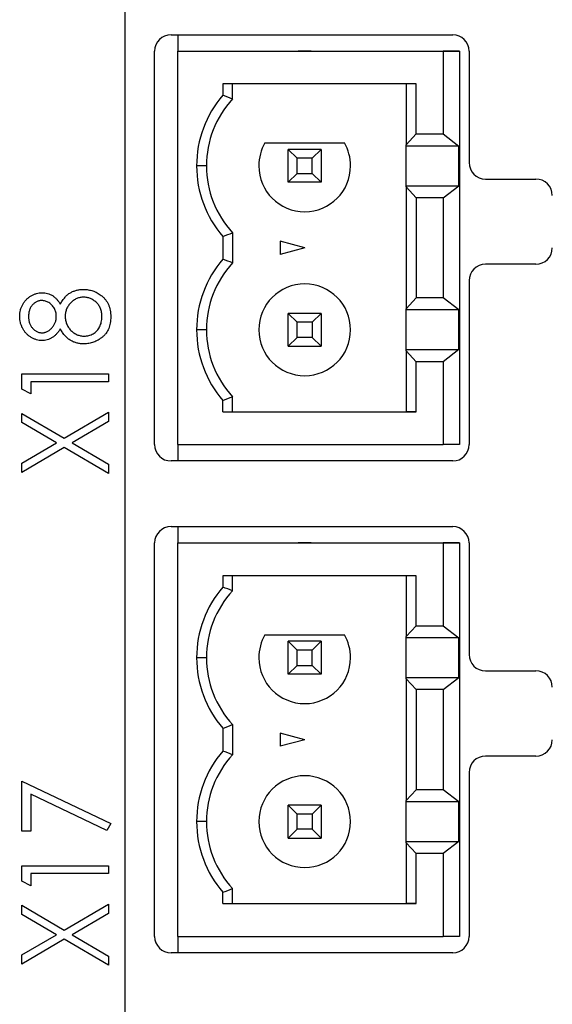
# Paper-space layout 'Sheet 2' of a CAD drawing. Header units: millimetres. Extents: x 0 to 420, y 0 to 297.
# Tile 44 of 48: x 342 to 358, y 147 to 177. Entities that reach past the tile are written whole.
import ezdxf

# ---------------------------------------------------------------- set-up
doc = ezdxf.new("R2010")
doc.units = ezdxf.units.MM

psp = doc.layouts.new('Sheet 2')

# ---------------------------------------------------------------- linework, layer by layer
at = {"color": 7, "linetype": 'Continuous', "lineweight": 25}
for p, q in [((344.825, 191.332), (344.825, 134.332)), ((346.231, 176.832), (354.831, 176.832)), ((346.442, 176.832), (346.442, 176.333)), ((345.731, 164.332), (345.731, 176.332)), ((346.442, 176.333), (354.542, 176.333)), ((346.442, 164.333), (346.442, 176.333)), ((346.442, 176.333), (354.112, 176.333)), ((350.111, 176.333), (350.513, 176.333)), ((350.312, 176.333), (350.111, 176.333)), ((350.513, 176.333), (350.312, 176.333)), ((354.112, 176.333), (355.042, 176.333)), ((354.542, 176.333), (354.542, 173.808)), ((355.042, 176.333), (354.542, 176.333)), ((355.042, 176.333), (355.042, 164.333)), ((355.331, 176.332), (355.331, 172.932)), ((353.717, 175.333), (347.812, 175.333)), ((347.812, 175.333), (347.812, 174.987)), ((348.112, 174.872), (348.112, 175.333)), ((353.406, 175.333), (353.406, 173.477)), ((353.717, 173.808), (353.717, 175.333)), ((353.406, 173.477), (353.717, 173.808)), ((353.717, 173.808), (354.542, 173.808)), ((354.542, 173.808), (355.015, 173.438)), ((349.1, 173.533), (351.525, 173.533)), ((350.08, 173.065), (349.812, 173.333)), ((349.812, 172.333), (349.812, 173.333)), ((350.812, 173.333), (349.812, 173.333)), ((350.544, 173.065), (350.812, 173.333)), ((350.812, 173.333), (350.812, 172.333)), ((353.406, 173.438), (353.406, 173.477)), ((355.015, 173.438), (353.406, 173.438)), ((353.406, 172.228), (353.406, 173.438)), ((355.015, 172.228), (355.015, 173.438)), ((350.08, 172.6), (350.08, 173.065)), ((350.544, 173.065), (350.08, 173.065)), ((350.544, 172.6), (350.544, 173.065)), ((347.312, 172.833), (347.012, 172.833)), ((349.812, 172.333), (350.08, 172.6)), ((350.08, 172.6), (350.544, 172.6)), ((350.812, 172.333), (350.544, 172.6)), ((355.831, 172.432), (357.372, 172.432)), ((350.812, 172.333), (349.812, 172.333)), ((353.406, 172.189), (353.406, 172.228)), ((353.406, 172.228), (355.015, 172.228)), ((353.717, 171.858), (353.406, 172.189)), ((353.406, 172.189), (353.406, 168.477)), ((354.542, 171.858), (355.015, 172.228)), ((353.717, 171.858), (353.717, 168.808)), ((354.542, 171.858), (353.717, 171.858)), ((354.542, 171.858), (354.542, 168.808)), ((347.812, 170.678), (347.812, 169.987)), ((348.112, 170.793), (348.112, 169.872)), ((350.312, 170.333), (349.562, 170.534)), ((349.562, 170.534), (349.562, 170.132)), ((350.312, 170.333), (349.562, 170.132)), ((357.372, 169.832), (355.831, 169.832)), ((355.331, 169.332), (355.331, 164.332)), ((353.406, 168.477), (353.717, 168.808)), ((354.542, 168.808), (353.717, 168.808)), ((355.015, 168.438), (354.542, 168.808)), ((353.406, 168.438), (353.406, 168.477)), ((349.812, 167.333), (349.812, 168.333)), ((349.812, 168.333), (350.08, 168.065)), ((350.812, 168.333), (349.812, 168.333)), ((350.544, 168.065), (350.812, 168.333)), ((350.812, 168.333), (350.812, 167.333)), ((355.015, 168.438), (353.406, 168.438)), ((353.406, 167.228), (353.406, 168.438)), ((355.015, 167.228), (355.015, 168.438)), ((350.08, 167.6), (350.08, 168.065)), ((350.544, 168.065), (350.08, 168.065)), ((350.544, 168.065), (350.544, 167.6)), ((347.312, 167.833), (347.012, 167.833)), ((350.08, 167.6), (349.812, 167.333)), ((350.544, 167.6), (350.08, 167.6)), ((350.544, 167.6), (350.812, 167.333)), ((349.812, 167.333), (350.812, 167.333)), ((353.406, 167.189), (353.406, 167.228)), ((353.406, 167.228), (355.015, 167.228)), ((353.717, 166.858), (353.406, 167.189)), ((353.406, 167.189), (353.406, 165.333)), ((355.015, 167.228), (354.542, 166.858)), ((353.717, 165.333), (353.717, 166.858)), ((354.542, 166.858), (353.717, 166.858)), ((354.542, 166.858), (354.542, 164.333)), ((341.679, 166.019), (341.679, 166.487)), ((341.679, 166.487), (344.325, 166.487)), ((344.325, 166.487), (344.325, 166.25)), ((344.325, 166.25), (341.95, 166.25)), ((341.95, 166.25), (341.95, 165.877)), ((341.95, 165.877), (341.679, 166.019)), ((348.112, 165.333), (348.112, 165.793)), ((347.812, 165.333), (347.812, 165.678)), ((341.679, 165.003), (341.679, 165.283)), ((341.679, 165.283), (342.973, 164.524)), ((342.973, 164.524), (344.325, 165.317)), ((344.325, 165.317), (344.325, 165.036)), ((347.812, 165.333), (353.717, 165.333)), ((347.812, 165.333), (348.112, 165.333)), ((348.112, 165.333), (353.406, 165.333)), ((353.717, 165.333), (353.406, 165.333)), ((342.733, 164.384), (341.679, 165.003)), ((344.325, 165.036), (343.212, 164.384)), ((341.679, 163.766), (342.733, 164.384)), ((343.212, 164.384), (344.325, 163.732)), ((346.442, 164.333), (346.442, 163.832)), ((346.442, 164.333), (354.542, 164.333)), ((355.042, 164.333), (354.542, 164.333)), ((342.973, 164.244), (341.679, 163.485)), ((344.325, 163.451), (342.973, 164.244)), ((341.679, 163.485), (341.679, 163.766)), ((344.325, 163.732), (344.325, 163.451)), ((354.831, 163.832), (346.231, 163.832)), ((346.231, 161.832), (354.831, 161.832)), ((346.442, 161.832), (346.442, 161.333)), ((345.731, 149.332), (345.731, 161.332)), ((346.442, 161.333), (354.542, 161.333)), ((346.442, 149.333), (346.442, 161.333)), ((346.442, 161.333), (354.112, 161.333)), ((350.111, 161.333), (350.513, 161.333)), ((350.312, 161.333), (350.111, 161.333)), ((350.513, 161.333), (350.312, 161.333)), ((354.112, 161.333), (355.042, 161.333)), ((354.542, 161.333), (354.542, 158.808)), ((355.042, 161.333), (354.542, 161.333)), ((355.042, 161.333), (355.042, 149.333)), ((355.331, 161.332), (355.331, 157.932)), ((353.717, 160.333), (347.812, 160.333)), ((347.812, 160.333), (347.812, 159.987)), ((348.112, 159.872), (348.112, 160.333)), ((353.406, 160.333), (353.406, 158.477)), ((353.717, 158.808), (353.717, 160.333)), ((353.406, 158.477), (353.717, 158.808)), ((353.717, 158.808), (354.542, 158.808)), ((354.542, 158.808), (355.015, 158.438)), ((349.1, 158.533), (351.525, 158.533)), ((350.08, 158.065), (349.812, 158.333)), ((350.812, 158.333), (349.812, 158.333)), ((349.812, 157.333), (349.812, 158.333)), ((350.544, 158.065), (350.812, 158.333)), ((350.812, 158.333), (350.812, 157.333)), ((353.406, 158.438), (353.406, 158.477)), ((355.015, 158.438), (353.406, 158.438)), ((353.406, 157.228), (353.406, 158.438)), ((355.015, 157.228), (355.015, 158.438)), ((350.08, 157.6), (350.08, 158.065)), ((350.544, 158.065), (350.08, 158.065)), ((350.544, 157.6), (350.544, 158.065)), ((347.312, 157.833), (347.012, 157.833)), ((349.812, 157.333), (350.08, 157.6)), ((350.08, 157.6), (350.544, 157.6)), ((350.812, 157.333), (350.544, 157.6)), ((355.831, 157.432), (357.372, 157.432)), ((350.812, 157.333), (349.812, 157.333)), ((353.406, 157.189), (353.406, 157.228)), ((353.406, 157.228), (355.015, 157.228)), ((353.406, 157.189), (353.406, 153.477)), ((353.717, 156.858), (353.406, 157.189)), ((354.542, 156.858), (355.015, 157.228)), ((353.717, 156.858), (353.717, 153.808)), ((354.542, 156.858), (353.717, 156.858)), ((354.542, 156.858), (354.542, 153.808)), ((347.812, 155.678), (347.812, 154.987)), ((348.112, 155.793), (348.112, 154.872)), ((350.312, 155.333), (349.562, 155.534)), ((349.562, 155.534), (349.562, 155.132)), ((350.312, 155.333), (349.562, 155.132)), ((357.372, 154.832), (355.831, 154.832)), ((341.679, 152.539), (341.679, 154.065)), ((341.679, 154.065), (344.392, 152.776)), ((355.331, 154.332), (355.331, 149.332)), ((353.406, 153.477), (353.717, 153.808)), ((354.542, 153.808), (353.717, 153.808)), ((355.015, 153.438), (354.542, 153.808)), ((344.276, 152.565), (341.95, 153.67)), ((341.95, 153.67), (341.95, 152.539)), ((353.406, 153.438), (353.406, 153.477)), ((349.812, 152.333), (349.812, 153.333)), ((349.812, 153.333), (350.08, 153.065)), ((350.812, 153.333), (349.812, 153.333)), ((350.544, 153.065), (350.812, 153.333)), ((350.812, 153.333), (350.812, 152.333)), ((355.015, 153.438), (353.406, 153.438)), ((353.406, 152.228), (353.406, 153.438)), ((355.015, 152.228), (355.015, 153.438)), ((350.08, 152.6), (350.08, 153.065)), ((350.544, 153.065), (350.08, 153.065)), ((350.544, 153.065), (350.544, 152.6)), ((344.392, 152.776), (344.276, 152.565)), ((347.312, 152.833), (347.012, 152.833)), ((350.08, 152.6), (349.812, 152.333)), ((350.544, 152.6), (350.08, 152.6)), ((350.544, 152.6), (350.812, 152.333)), ((341.95, 152.539), (341.679, 152.539)), ((349.812, 152.333), (350.812, 152.333)), ((353.406, 152.189), (353.406, 152.228)), ((353.406, 152.228), (355.015, 152.228)), ((353.717, 151.858), (353.406, 152.189)), ((353.406, 152.189), (353.406, 150.333)), ((355.015, 152.228), (354.542, 151.858)), ((353.717, 150.333), (353.717, 151.858)), ((354.542, 151.858), (353.717, 151.858)), ((354.542, 151.858), (354.542, 149.333)), ((341.679, 151.019), (341.679, 151.487)), ((341.679, 151.487), (344.325, 151.487)), ((344.325, 151.487), (344.325, 151.25)), ((344.325, 151.25), (341.95, 151.25)), ((341.95, 151.25), (341.95, 150.877)), ((341.95, 150.877), (341.679, 151.019)), ((348.112, 150.333), (348.112, 150.793)), ((347.812, 150.333), (347.812, 150.678)), ((341.679, 150.003), (341.679, 150.283)), ((341.679, 150.283), (342.973, 149.524)), ((342.973, 149.524), (344.325, 150.317)), ((344.325, 150.317), (344.325, 150.036)), ((347.812, 150.333), (353.717, 150.333)), ((347.812, 150.333), (348.112, 150.333)), ((348.112, 150.333), (353.406, 150.333)), ((353.717, 150.333), (353.406, 150.333)), ((342.733, 149.384), (341.679, 150.003)), ((344.325, 150.036), (343.212, 149.384)), ((341.679, 148.766), (342.733, 149.384)), ((342.973, 149.244), (341.679, 148.485)), ((344.325, 148.451), (342.973, 149.244)), ((343.212, 149.384), (344.325, 148.732)), ((346.442, 149.333), (346.442, 148.832)), ((346.442, 149.333), (354.542, 149.333)), ((355.042, 149.333), (354.542, 149.333)), ((341.679, 148.485), (341.679, 148.766)), ((344.325, 148.732), (344.325, 148.451)), ((354.831, 148.832), (346.231, 148.832))]:
    psp.add_line(p, q, dxfattribs=at)
for centre, radius, start, end in [((346.231, 176.332), 0.5, 90, 180), ((354.831, 176.332), 0.5, 0, 90), ((350.312, 172.833), 3.3, 139.2509, 180), ((350.312, 172.833), 3, 137.1666, 180), ((350.312, 172.833), 1.4, 150, 180), ((350.312, 172.833), 1.4, 0, 30), ((350.312, 172.833), 3.3, 180, 220.7491), ((350.312, 172.833), 3, 180, 222.8334), ((350.312, 172.833), 1.4, 180, 0), ((355.831, 172.932), 0.5, 180, 270), ((357.372, 171.932), 0.5, 0, 90), ((357.372, 170.332), 0.5, 270, 0), ((350.312, 167.833), 3.3, 139.2509, 180), ((350.312, 167.833), 3, 137.1666, 180), ((355.831, 169.332), 0.5, 90, 180), ((350.312, 167.833), 1.4, 0, 180), ((350.312, 167.833), 1.4, 0, 180), ((350.312, 167.833), 3.3, 180, 220.7491), ((350.312, 167.833), 3, 180, 222.8334), ((350.312, 167.833), 1.4, 180, 0), ((346.231, 164.332), 0.5, 180, 270), ((354.831, 164.332), 0.5, 270, 0), ((346.231, 161.332), 0.5, 90, 180), ((354.831, 161.332), 0.5, 0, 90), ((350.312, 157.833), 3.3, 139.2509, 180), ((350.312, 157.833), 3, 137.1666, 180), ((350.312, 157.833), 1.4, 150, 180), ((350.312, 157.833), 1.4, 0, 30), ((350.312, 157.833), 3.3, 180, 220.7491), ((350.312, 157.833), 3, 180, 222.8334), ((350.312, 157.833), 1.4, 180, 0), ((355.831, 157.932), 0.5, 180, 270), ((357.372, 156.932), 0.5, 0, 90), ((357.372, 155.332), 0.5, 270, 0), ((350.312, 152.833), 3.3, 139.2509, 180), ((350.312, 152.833), 3, 137.1666, 180), ((355.831, 154.332), 0.5, 90, 180), ((350.312, 152.833), 1.4, 0, 180), ((350.312, 152.833), 1.4, 0, 180), ((350.312, 152.833), 3.3, 180, 220.7491), ((350.312, 152.833), 3, 180, 222.8334), ((350.312, 152.833), 1.4, 180, 0), ((346.231, 149.332), 0.5, 180, 270), ((354.831, 149.332), 0.5, 270, 0)]:
    psp.add_arc(centre, radius, start, end, dxfattribs=at)
for points in [[(348.112, 174.872), (348.012, 174.911), (347.912, 174.949), (347.812, 174.987)], [(347.812, 170.678), (347.912, 170.716), (348.012, 170.754), (348.112, 170.793)], [(348.112, 169.872), (348.012, 169.911), (347.912, 169.949), (347.812, 169.987)], [(347.812, 165.678), (347.912, 165.716), (348.012, 165.754), (348.112, 165.793)], [(348.112, 159.872), (348.012, 159.911), (347.912, 159.949), (347.812, 159.987)], [(347.812, 155.678), (347.912, 155.716), (348.012, 155.754), (348.112, 155.793)], [(348.112, 154.872), (348.012, 154.911), (347.912, 154.949), (347.812, 154.987)], [(347.812, 150.678), (347.912, 150.716), (348.012, 150.754), (348.112, 150.793)]]:
    psp.add_open_spline(points, degree=3, dxfattribs=at)
for points, knots in [([(342.851, 168.612), (342.862, 168.632), (342.884, 168.671), (342.919, 168.727), (342.957, 168.777), (342.994, 168.824), (343.034, 168.866), (343.074, 168.903), (343.116, 168.936), (343.173, 168.972), (343.249, 169.009), (343.345, 169.042), (343.448, 169.062), (343.518, 169.064), (343.554, 169.065)], [0, 0, 0, 0, 0.0780452, 0.1526146, 0.223262, 0.2909559, 0.355325, 0.4176257, 0.4769076, 0.534534, 0.6475207, 0.761304, 0.8782547, 1, 1, 1, 1]), ([(343.554, 169.065), (343.579, 169.065), (343.63, 169.064), (343.704, 169.054), (343.776, 169.04), (343.846, 169.02), (343.914, 168.994), (343.979, 168.962), (344.043, 168.925), (344.082, 168.895), (344.102, 168.88)], [0, 0, 0, 0, 0.129553, 0.256356, 0.381025, 0.503667, 0.6269, 0.749143, 0.873737, 1, 1, 1, 1]), ([(341.611, 168.246), (341.612, 168.278), (341.614, 168.341), (341.632, 168.434), (341.662, 168.524), (341.703, 168.609), (341.754, 168.687), (341.814, 168.758), (341.883, 168.819), (341.958, 168.87), (342.039, 168.912), (342.123, 168.942), (342.21, 168.96), (342.268, 168.962), (342.297, 168.963)], [0, 0, 0, 0, 0.087232, 0.172427, 0.257616, 0.343034, 0.4283, 0.511889, 0.594344, 0.678136, 0.76075, 0.84139, 0.92045, 1, 1, 1, 1]), ([(342.297, 168.963), (342.326, 168.962), (342.382, 168.961), (342.464, 168.944), (342.541, 168.916), (342.614, 168.877), (342.681, 168.827), (342.743, 168.765), (342.801, 168.694), (342.834, 168.64), (342.851, 168.612)], [0, 0, 0, 0, 0.1246928, 0.2446228, 0.3622423, 0.4801474, 0.6004583, 0.7254064, 0.8587054, 1, 1, 1, 1]), ([(343.559, 168.828), (343.541, 168.827), (343.505, 168.826), (343.453, 168.818), (343.402, 168.805), (343.352, 168.786), (343.304, 168.762), (343.258, 168.732), (343.213, 168.698), (343.171, 168.658), (343.131, 168.615), (343.097, 168.569), (343.067, 168.521), (343.043, 168.47), (343.025, 168.418), (343.011, 168.363), (343.003, 168.305), (343.002, 168.266), (343.002, 168.247)], [0, 0, 0, 0, 0.0607153, 0.1196582, 0.1786371, 0.2377148, 0.2975386, 0.3590521, 0.4221988, 0.4878296, 0.5538978, 0.6184644, 0.6811729, 0.7436698, 0.8060987, 0.8691137, 0.9339398, 1, 1, 1, 1]), ([(344.121, 168.233), (344.121, 168.255), (344.12, 168.298), (344.112, 168.362), (344.098, 168.421), (344.08, 168.478), (344.057, 168.531), (344.027, 168.58), (343.993, 168.626), (343.953, 168.667), (343.91, 168.705), (343.865, 168.738), (343.819, 168.765), (343.77, 168.788), (343.72, 168.806), (343.668, 168.819), (343.614, 168.826), (343.577, 168.827), (343.559, 168.828)], [0, 0, 0, 0, 0.07246, 0.141932, 0.208401, 0.273058, 0.335808, 0.397893, 0.459985, 0.52308, 0.585468, 0.646407, 0.705612, 0.763909, 0.821613, 0.880053, 0.939113, 1, 1, 1, 1]), ([(344.102, 168.88), (344.125, 168.861), (344.171, 168.822), (344.231, 168.756), (344.281, 168.683), (344.322, 168.604), (344.354, 168.519), (344.376, 168.429), (344.39, 168.332), (344.391, 168.265), (344.392, 168.231)], [0, 0, 0, 0, 0.122641, 0.242661, 0.361411, 0.481244, 0.603312, 0.729266, 0.861221, 1, 1, 1, 1]), ([(342.288, 168.726), (342.276, 168.725), (342.251, 168.725), (342.214, 168.719), (342.178, 168.709), (342.143, 168.695), (342.108, 168.677), (342.074, 168.655), (342.041, 168.629), (342.009, 168.6), (341.98, 168.567), (341.953, 168.53), (341.931, 168.489), (341.913, 168.445), (341.9, 168.397), (341.889, 168.345), (341.884, 168.29), (341.883, 168.252), (341.882, 168.233)], [0, 0, 0, 0, 0.052892, 0.104861, 0.156461, 0.209915, 0.264475, 0.320383, 0.378702, 0.440292, 0.502986, 0.565931, 0.631168, 0.69788, 0.767558, 0.840346, 0.91813, 1, 1, 1, 1]), ([(342.73, 168.242), (342.73, 168.263), (342.728, 168.305), (342.716, 168.367), (342.697, 168.427), (342.67, 168.484), (342.638, 168.538), (342.598, 168.586), (342.553, 168.628), (342.503, 168.663), (342.45, 168.69), (342.396, 168.711), (342.342, 168.723), (342.306, 168.725), (342.288, 168.726)], [0, 0, 0, 0, 0.087185, 0.173538, 0.259581, 0.347289, 0.434973, 0.520191, 0.604029, 0.688633, 0.772056, 0.850297, 0.925899, 1, 1, 1, 1]), ([(342.29, 167.505), (342.262, 167.506), (342.205, 167.509), (342.121, 167.527), (342.038, 167.559), (341.957, 167.601), (341.881, 167.654), (341.812, 167.718), (341.752, 167.79), (341.702, 167.872), (341.661, 167.959), (341.633, 168.052), (341.614, 168.148), (341.612, 168.213), (341.611, 168.246)], [0, 0, 0, 0, 0.075898, 0.152361, 0.231582, 0.313764, 0.397876, 0.481065, 0.564927, 0.651306, 0.738407, 0.824672, 0.911311, 1, 1, 1, 1]), ([(341.882, 168.233), (341.883, 168.216), (341.884, 168.182), (341.889, 168.132), (341.899, 168.084), (341.911, 168.039), (341.93, 167.996), (341.95, 167.955), (341.975, 167.917), (342.004, 167.881), (342.034, 167.849), (342.067, 167.82), (342.101, 167.796), (342.137, 167.777), (342.174, 167.761), (342.212, 167.75), (342.253, 167.743), (342.28, 167.743), (342.294, 167.742)], [0, 0, 0, 0, 0.0729957, 0.1426084, 0.210916, 0.2768553, 0.3412606, 0.4054979, 0.4694891, 0.5341133, 0.5978095, 0.6579498, 0.7161764, 0.7731382, 0.8295284, 0.885346, 0.9418735, 1, 1, 1, 1]), ([(342.294, 167.742), (342.307, 167.743), (342.335, 167.743), (342.375, 167.751), (342.414, 167.763), (342.453, 167.779), (342.49, 167.801), (342.527, 167.826), (342.562, 167.858), (342.596, 167.892), (342.627, 167.93), (342.655, 167.969), (342.678, 168.011), (342.697, 168.054), (342.712, 168.099), (342.723, 168.145), (342.729, 168.193), (342.73, 168.226), (342.73, 168.242)], [0, 0, 0, 0, 0.056616, 0.111922, 0.167884, 0.224708, 0.283151, 0.34408, 0.407772, 0.474921, 0.54286, 0.609016, 0.67358, 0.738498, 0.801995, 0.866705, 0.932523, 1, 1, 1, 1]), ([(343.002, 168.247), (343.002, 168.226), (343.003, 168.184), (343.012, 168.124), (343.025, 168.065), (343.044, 168.01), (343.069, 167.957), (343.099, 167.906), (343.136, 167.859), (343.176, 167.814), (343.22, 167.774), (343.266, 167.738), (343.315, 167.708), (343.365, 167.683), (343.417, 167.664), (343.471, 167.651), (343.527, 167.642), (343.565, 167.641), (343.584, 167.64)], [0, 0, 0, 0, 0.067596, 0.132929, 0.196397, 0.259393, 0.321589, 0.384465, 0.447689, 0.51278, 0.577452, 0.639772, 0.700413, 0.760058, 0.819311, 0.878362, 0.938641, 1, 1, 1, 1]), ([(344.392, 168.231), (344.392, 168.198), (344.39, 168.134), (344.378, 168.041), (344.358, 167.954), (344.331, 167.873), (344.295, 167.798), (344.25, 167.73), (344.199, 167.667), (344.138, 167.612), (344.074, 167.563), (344.008, 167.521), (343.94, 167.484), (343.87, 167.454), (343.799, 167.432), (343.726, 167.415), (343.651, 167.405), (343.601, 167.404), (343.576, 167.403)], [0, 0, 0, 0, 0.075685, 0.147388, 0.21543, 0.280739, 0.344012, 0.406031, 0.467816, 0.530525, 0.592889, 0.653222, 0.712146, 0.770064, 0.827275, 0.884378, 0.941815, 1, 1, 1, 1]), ([(343.584, 167.64), (343.607, 167.641), (343.654, 167.643), (343.724, 167.658), (343.791, 167.681), (343.856, 167.714), (343.916, 167.754), (343.969, 167.803), (344.016, 167.859), (344.054, 167.923), (344.084, 167.993), (344.105, 168.068), (344.119, 168.149), (344.12, 168.204), (344.121, 168.233)], [0, 0, 0, 0, 0.0794917, 0.1573807, 0.236934, 0.3176676, 0.3990926, 0.4790851, 0.5597949, 0.6421184, 0.7266777, 0.8139967, 0.9045884, 1, 1, 1, 1]), ([(342.851, 167.866), (342.834, 167.837), (342.801, 167.782), (342.742, 167.708), (342.677, 167.645), (342.606, 167.594), (342.531, 167.554), (342.453, 167.526), (342.372, 167.508), (342.318, 167.506), (342.29, 167.505)], [0, 0, 0, 0, 0.141592, 0.276063, 0.403302, 0.527299, 0.647677, 0.765094, 0.881778, 1, 1, 1, 1]), ([(343.576, 167.403), (343.539, 167.404), (343.467, 167.407), (343.362, 167.426), (343.263, 167.459), (343.185, 167.496), (343.126, 167.533), (343.083, 167.566), (343.041, 167.605), (343, 167.647), (342.96, 167.695), (342.922, 167.747), (342.885, 167.804), (342.862, 167.845), (342.851, 167.866)], [0, 0, 0, 0, 0.120756, 0.236813, 0.35026, 0.46331, 0.521154, 0.58056, 0.64281, 0.707476, 0.775704, 0.846526, 0.921479, 1, 1, 1, 1])]:
    psp.add_open_spline(points, degree=3, knots=knots, dxfattribs=at)

doc.saveas('drawing.dxf')
